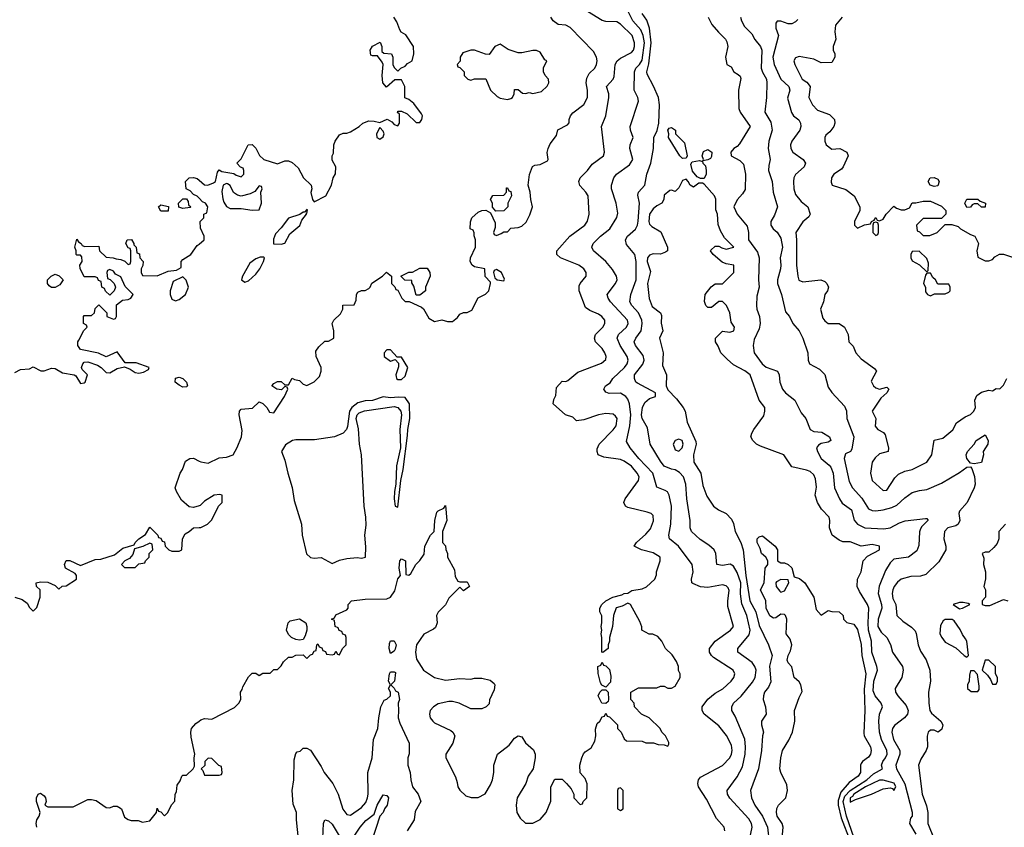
# Model space of a CAD drawing. Header units: inches. Extents: x 2380053 to 2584298, y 380219 to 546618.
# Tile 47 of 256: x 2409016 to 2414415, y 472849 to 477276. Entities that reach past the tile are written whole.
import ezdxf

# ---------------------------------------------------------------- set-up
doc = ezdxf.new("R2010")
doc.units = ezdxf.units.IN
doc.header["$MEASUREMENT"] = 0
doc.layers.add('C4407', color=7, linetype='Continuous')
doc.layers.add('C4417', color=7, linetype='Continuous')

msp = doc.modelspace()

# ---------------------------------------------------------------- linework, layer by layer
at = {"layer": 'C4407', "color": 2}
for points, elevation in [([(2410000, 476297.3), (2409990, 476308), (2409970, 476318), (2409950, 476338), (2409928.4, 476348.4), (2409926, 476390), (2409946, 476410), (2409968.4, 476411.6), (2409990, 476406), (2410000, 476397.3)], 90), ([(2408990, 475342), (2409020.4, 475359.6), (2409070, 475362), (2409090, 475374), (2409131.6, 475351.6), (2409150, 475351.3), (2409190, 475366), (2409210, 475364.7), (2409250, 475341), (2409314, 475330), (2409323.6, 475323.6), (2409350, 475282), (2409370, 475284.7), (2409375.3, 475290), (2409388, 475330), (2409358, 475358), (2409355.3, 475370), (2409362, 475390), (2409370, 475398), (2409390, 475401), (2409442, 475382), (2409462, 475370), (2409490, 475342), (2409510, 475341), (2409550, 475364), (2409590, 475374), (2409621.4, 475361.4), (2409650, 475342.8), (2409670, 475338.8), (2409695.5, 475344.5), (2409722, 475358), (2409726, 475370), (2409654.8, 475394.8), (2409594.6, 475394.6), (2409550, 475455.3), (2409490, 475429), (2409449.1, 475449.1), (2409350, 475469.2), (2409335.3, 475490), (2409335.3, 475510), (2409340.2, 475519.8), (2409368.4, 475571.6), (2409386, 475590), (2409382, 475602), (2409366, 475610), (2409366, 475650), (2409370, 475654), (2409410, 475654), (2409426, 475670), (2409430, 475694), (2409450, 475714), (2409494, 475670), (2409494, 475650), (2409530, 475634), (2409542, 475638), (2409546, 475650), (2409547.3, 475712.7), (2409580.4, 475739.6), (2409610, 475742), (2409626, 475750), (2409638, 475770), (2409594.6, 475814.6), (2409570, 475866), (2409542, 475882), (2409530, 475898), (2409510, 475906), (2409498, 475902), (2409494, 475890), (2409498, 475858), (2409512.7, 475852.7), (2409534, 475830), (2409542, 475810), (2409534, 475790), (2409510, 475766), (2409487.3, 475787.3), (2409482, 475802), (2409466, 475810), (2409462, 475842), (2409447.3, 475847.3), (2409442, 475862), (2409430, 475866), (2409370, 475866), (2409347.3, 475912.7), (2409346, 475930), (2409358, 475950), (2409356.4, 475976.4), (2409350, 475986), (2409330, 475986), (2409326, 475990), (2409326, 476010), (2409318, 476030), (2409330, 476074), (2409338, 476058), (2409354, 476050), (2409358, 476038), (2409372.7, 476032.7), (2409450, 476034), (2409454, 476010), (2409490, 475974), (2409528.4, 475971.6), (2409544.7, 475964.7), (2409570, 475962), (2409592, 475952), (2409610, 475934), (2409622, 475938), (2409626, 475950), (2409626, 476010), (2409622, 476022), (2409610, 476026), (2409598, 476050), (2409606, 476070), (2409630, 476071.3), (2409642, 476050), (2409642, 476042), (2409654, 476030), (2409658, 475998), (2409672.7, 475992.7), (2409674, 475970), (2409694, 475950), (2409691.6, 475928.4), (2409682, 475910), (2409682, 475890), (2409690, 475874), (2409770, 475872), (2409830, 475898), (2409876.4, 475903.6), (2409902, 475918), (2409902, 475950), (2409910, 475962), (2409955.3, 475990), (2409990, 476038), (2410000, 476046.4)], 90), ([(2410000, 474612.1), (2409970, 474602.7), (2409946, 474606), (2409903.2, 474643.2), (2409875.3, 474690), (2409869.3, 474710.7), (2409895.3, 474790), (2409908.7, 474810), (2409924.7, 474855.3), (2409948.4, 474871.6), (2409970, 474872), (2410000, 474857)], 86), ([(2408990, 474111), (2409030, 474098), (2409056.9, 474076.9), (2409070, 474054), (2409090, 474034), (2409110, 474054), (2409128.7, 474110), (2409128, 474150), (2409108, 474170), (2409106, 474190), (2409130, 474194), (2409170, 474192), (2409210, 474174), (2409230, 474154), (2409248.4, 474171.6), (2409270, 474172), (2409328, 474210), (2409328, 474230), (2409320.4, 474240.4), (2409268, 474270), (2409262, 474290), (2409270, 474311.3), (2409291.6, 474311.6), (2409350, 474284.7), (2409430, 474318), (2409460.4, 474319.6), (2409536.5, 474343.5), (2409581.6, 474378.4), (2409643.1, 474396.9), (2409649, 474410), (2409669, 474430), (2409705.2, 474454.8), (2409730, 474494), (2409774, 474450), (2409778, 474438), (2409790, 474434), (2409798, 474418), (2409810, 474414), (2409814, 474390), (2409834, 474370), (2409850, 474362), (2409890, 474362), (2409906, 474370), (2409908, 474430), (2409923.1, 474456.9), (2409946, 474470), (2409968.4, 474491.6), (2410000, 474491.9)], 86), ([(2409110, 472849), (2409106.6, 472870), (2409109.4, 472890.6), (2409122, 472910), (2409128, 472930), (2409109, 472990), (2409109.1, 473010.9), (2409118, 473030), (2409130, 473036), (2409150, 473022), (2409158, 473010), (2409162, 472990), (2409154, 472970), (2409170, 472962), (2409310, 472962), (2409390, 473002), (2409410, 473002), (2409435.3, 472995.3), (2409490, 472958), (2409510, 472956), (2409530, 472964.9), (2409550, 472964.9), (2409559.9, 472959.9), (2409573.4, 472950), (2409590, 472904.7), (2409610, 472891), (2409626.4, 472886.4), (2409665.4, 472885.4), (2409690, 472878), (2409730, 472884.7), (2409766, 472930), (2409770, 472954), (2409778, 472938), (2409790, 472934), (2409810, 472912), (2409828, 472930), (2409848.4, 472971.6), (2409867.3, 472992.7), (2409868, 473030), (2409876.4, 473043.6), (2409880.4, 473079.6), (2409896.4, 473103.6), (2409906, 473130), (2409910, 473134), (2409930, 473134), (2409968, 473170), (2409975.3, 473184.7), (2409973.2, 473230), (2409977.2, 473250), (2409956.4, 473343.6), (2409955.3, 473370), (2409958, 473390), (2409982, 473418), (2410000, 473430.9)], 82)]:
    msp.add_lwpolyline(points, dxfattribs=dict(at, elevation=elevation))
for points, elevation in [([(2409790, 476226), (2409778, 476250), (2409790, 476262), (2409831.6, 476251.6), (2409830, 476226)], 90), ([(2409910, 476242), (2409888.4, 476248.4), (2409886, 476270), (2409910, 476294), (2409930, 476294), (2409939.6, 476279.6), (2409942, 476262), (2409954, 476250), (2409950, 476246)], 90), ([(2409190, 475809), (2409178, 475818), (2409169, 475830), (2409169, 475850), (2409188.9, 475871.1), (2409210, 475882), (2409232.7, 475872.7), (2409254, 475850), (2409236.9, 475823.1), (2409210, 475809)], 90), ([(2409910, 475866), (2409858, 475842), (2409841, 475790), (2409841, 475770), (2409850, 475744.7), (2409870, 475736), (2409890, 475742.8), (2409925.2, 475770), (2409941.2, 475810), (2409928.7, 475848.7)], 90), ([(2409910, 475262.7), (2409890, 475273.2), (2409869.4, 475290), (2409869.7, 475310.3), (2409890, 475317.1), (2409910.7, 475310), (2409930.7, 475290), (2409936, 475270), (2409930, 475264)], 86), ([(2409730, 474406), (2409691.6, 474388.4), (2409644.7, 474375.3), (2409636, 474344), (2409627.1, 474332.9), (2409618, 474322), (2409592, 474310), (2409574, 474290), (2409590, 474274), (2409650, 474274), (2409670, 474294), (2409702, 474298), (2409706, 474310), (2409726, 474330), (2409726, 474350), (2409746, 474370), (2409742, 474402)], 86)]:
    msp.add_lwpolyline(points, close=True, dxfattribs=dict(at, elevation=elevation))
at = {"layer": 'C4417', "color": 2}
for points, elevation in [([(2410000, 473430.9), (2410010, 473438), (2410030, 473444.7), (2410070, 473442), (2410194.6, 473505.4), (2410218, 473530), (2410228, 473550), (2410226, 473590), (2410236.4, 473603.6), (2410240.4, 473619.6), (2410270, 473674), (2410290, 473694), (2410310, 473694), (2410330, 473682), (2410350, 473694), (2410390, 473694), (2410410, 473714), (2410430, 473714), (2410450, 473734), (2410463.1, 473756.9), (2410490, 473782), (2410510, 473782), (2410530, 473792), (2410570, 473794), (2410590, 473774), (2410610, 473794), (2410622, 473798), (2410630, 473814), (2410642, 473818), (2410646, 473850), (2410650, 473854), (2410658, 473838), (2410672.7, 473832.7), (2410678, 473818), (2410692.7, 473812.7), (2410698, 473798), (2410730, 473794), (2410742, 473798), (2410750, 473814), (2410758, 473798), (2410770, 473794), (2410786, 473830), (2410806, 473850), (2410806, 473890), (2410802, 473902), (2410787.3, 473907.3), (2410782, 473922), (2410767.3, 473927.3), (2410762, 473942), (2410746, 473950), (2410742, 473982), (2410726, 473990), (2410742, 473998), (2410750, 474014), (2410810, 474042), (2410818, 474050), (2410818, 474070), (2410835.3, 474090), (2410910, 474100.2), (2411030, 474100.8), (2411050, 474110.3), (2411073.8, 474146.2), (2411090, 474211.3), (2411104, 474230), (2411096, 474270), (2411100.9, 474310), (2411110, 474320.7), (2411130.8, 474310), (2411134, 474234), (2411150, 474232), (2411160.4, 474239.6), (2411188, 474290), (2411210, 474312), (2411233.6, 474346.4), (2411238, 474390), (2411269.1, 474450.9), (2411288, 474470), (2411293.2, 474530), (2411303.7, 474576.3), (2411310, 474584.7), (2411342, 474598), (2411350, 474614), (2411357.3, 474530), (2411334, 474470), (2411334, 474410), (2411351.6, 474391.6), (2411352.7, 474372.7), (2411362, 474350), (2411362, 474330), (2411399.6, 474259.6), (2411403.6, 474223.6), (2411418, 474198), (2411430, 474194), (2411470, 474194), (2411482, 474170), (2411450, 474146), (2411430, 474166), (2411370, 474106), (2411351.1, 474068.9), (2411311.1, 474028.9), (2411302, 474010), (2411304.7, 473970), (2411295.3, 473944.7), (2411285.4, 473934.6), (2411231.6, 473908.4), (2411191.3, 473850), (2411186.8, 473810), (2411191, 473770), (2411230, 473711.3), (2411290.9, 473670.9), (2411350, 473654.8), (2411430, 473664.7), (2411490, 473661), (2411510, 473666), (2411550, 473666), (2411595.3, 473655.3), (2411618, 473638), (2411622, 473630), (2411616.9, 473603.1), (2411592.7, 473547.3), (2411590, 473526), (2411574, 473510), (2411550, 473498), (2411490, 473498), (2411426, 473530), (2411390, 473539), (2411370, 473539), (2411310, 473525.2), (2411284.7, 473510), (2411266.8, 473490), (2411262.8, 473470), (2411266.8, 473450), (2411281, 473430), (2411290, 473421), (2411379.8, 473379.8), (2411392, 473370), (2411402, 473350), (2411391.3, 473310), (2411352, 473250), (2411352, 473230), (2411405.4, 473125.4), (2411415.3, 473095.3), (2411418, 473070), (2411430, 473052), (2411462, 473022), (2411491.6, 473011.6), (2411530, 473012), (2411568.4, 473031.6), (2411598, 473082), (2411608.7, 473110), (2411615.3, 473150), (2411615.3, 473190), (2411635.3, 473250), (2411700.2, 473299.8), (2411730, 473338), (2411750, 473351), (2411770, 473344.7), (2411790, 473312), (2411834, 473274), (2411842, 473250), (2411842, 473230), (2411831.3, 473170), (2411804.7, 473130), (2411791, 473089), (2411744.7, 473010), (2411738, 472970), (2411742, 472930), (2411759.6, 472899.6), (2411790, 472872), (2411830, 472872), (2411870, 472892), (2411902, 472930), (2411928.4, 472991.6), (2411928.4, 473071.6), (2411950, 473112), (2411990, 473112), (2412014, 473090), (2412039.6, 473059.6), (2412054, 473030), (2412054, 473010), (2412090, 472974), (2412102, 472978), (2412106, 472990), (2412126, 473010), (2412127.3, 473087.3), (2412116.4, 473116.4), (2412088.4, 473148.4), (2412088, 473190), (2412098, 473230), (2412108.4, 473251.6), (2412116.4, 473263.6), (2412150, 473284.7), (2412170, 473322), (2412176, 473350), (2412172.7, 473387.3), (2412182.7, 473417.3), (2412198, 473430), (2412210, 473454), (2412222, 473458), (2412230, 473474), (2412238, 473458), (2412250, 473454), (2412294, 473410), (2412294, 473390), (2412314, 473370), (2412330, 473334), (2412343.6, 473323.6), (2412430, 473322), (2412450, 473312), (2412491.3, 473311.3), (2412516.4, 473303.6), (2412550, 473302), (2412570, 473294), (2412574.6, 473305.4), (2412574.6, 473314.6), (2412558, 473350), (2412538, 473370), (2412528, 473390), (2412468.4, 473448.4), (2412426, 473470), (2412388, 473510), (2412386, 473530), (2412368, 473550), (2412368, 473590), (2412410, 473614), (2412510, 473614), (2412530, 473622), (2412550, 473622), (2412570, 473612), (2412590, 473612), (2412610, 473622), (2412638, 473670), (2412638, 473690), (2412628.9, 473708.9), (2412628.7, 473730), (2412618, 473758), (2412593.6, 473793.6), (2412558, 473830), (2412538, 473870), (2412514.6, 473894.6), (2412487.3, 473907.3), (2412468.4, 473908.4), (2412428, 473930), (2412427.3, 473947.3), (2412416.4, 473976.4), (2412366, 474070), (2412350, 474078), (2412318.8, 474061.2), (2412287.3, 474052.7), (2412271.3, 474010), (2412266.8, 473950), (2412251, 473890), (2412250.9, 473869.1), (2412242, 473850), (2412242, 473830), (2412212.7, 473807.3), (2412208, 473810), (2412208.9, 473888.9), (2412204, 473910), (2412208.7, 473930), (2412204, 473950), (2412208.7, 473970), (2412208.4, 474008.4), (2412198, 474030), (2412198, 474050), (2412208, 474070), (2412229.2, 474090.8), (2412269.3, 474110.7), (2412317.2, 474122.8), (2412330, 474131.3), (2412350, 474132), (2412372.7, 474147.3), (2412430, 474156), (2412452.9, 474167.1), (2412498, 474210), (2412507.3, 474232.7), (2412508, 474250), (2412528.7, 474310), (2412528, 474330), (2412490, 474354), (2412426, 474370), (2412386, 474390), (2412398, 474410), (2412450, 474456), (2412475.1, 474484.9), (2412491.7, 474528.3), (2412490, 474558), (2412478, 474570), (2412457.5, 474577.5), (2412350, 474602), (2412338, 474610), (2412328.7, 474628.7), (2412335.3, 474650), (2412409.4, 474750.6), (2412412, 474770), (2412402, 474790), (2412370, 474829.3), (2412330, 474857), (2412310, 474864.5), (2412219, 474879), (2412188.7, 474890), (2412182, 474910), (2412183.1, 474923.1), (2412194, 474950), (2412270, 475027.3), (2412286, 475050), (2412292, 475090), (2412283.2, 475103.2), (2412270, 475113.2), (2412230, 475117.2), (2412190.7, 475109.3), (2412110, 475082), (2412070, 475078), (2412050, 475098), (2412008, 475110), (2411942, 475170), (2411945.2, 475194.8), (2411955.3, 475215.3), (2411960.4, 475259.6), (2411990, 475294), (2412010, 475292), (2412022, 475298), (2412076, 475344), (2412206.3, 475393.7), (2412230, 475414), (2412232.7, 475430), (2412225.2, 475450), (2412210, 475474), (2412174, 475510), (2412168.7, 475530), (2412174, 475550), (2412213.2, 475590), (2412225.2, 475610), (2412225.2, 475630), (2412209, 475650), (2412190, 475662.7), (2412142, 475682), (2412119.3, 475699.3), (2412084, 475790), (2412083.2, 475816.8), (2412089.4, 475830.6), (2412122, 475870), (2412122, 475890), (2412108.7, 475910), (2412082, 475930), (2411982, 475970), (2411962, 475990), (2411962, 476010), (2412033.2, 476090), (2412114, 476150), (2412130, 476172), (2412139.3, 476210), (2412132.7, 476310), (2412121.2, 476330), (2412087.8, 476367.8), (2412082, 476390), (2412089.7, 476410.3), (2412129.3, 476450), (2412155.3, 476484.7), (2412217.2, 476530), (2412222.7, 476550), (2412206, 476690), (2412229.3, 476750), (2412246, 476850), (2412246, 476870), (2412234, 476910), (2412269.5, 476950.5), (2412275.9, 476964.1), (2412282, 477030), (2412292.7, 477050), (2412310, 477064.9), (2412370, 477097.3), (2412380.9, 477110), (2412387.3, 477130), (2412387.3, 477150), (2412373.6, 477190), (2412310, 477252.3), (2412290, 477263.7), (2412230, 477266.6), (2412210, 477272.7), (2412130, 477322)], 82), ([(2412882, 472830), (2412879, 472850), (2412836.6, 472896.6), (2412782.5, 473002.5), (2412739, 473070), (2412734, 473090), (2412739, 473110), (2412750, 473124.7), (2412870, 473187.7), (2412909.4, 473230), (2412918.4, 473250), (2412922.4, 473270), (2412918.6, 473298.6), (2412892.5, 473352.5), (2412850, 473405.2), (2412769, 473470), (2412759, 473490), (2412759, 473510), (2412790, 473550.8), (2412830, 473584), (2412871.3, 473608.7), (2412917.2, 473650), (2412932.7, 473670), (2412937.2, 473690), (2412929, 473710), (2412820.1, 473780.1), (2412808.7, 473790), (2412799, 473810), (2412799, 473830), (2412828.7, 473870), (2412914, 473930), (2412929.3, 473950.7), (2412899.3, 474059.3), (2412898.7, 474090), (2412906.3, 474146.3), (2412900.9, 474160.9), (2412890, 474173.2), (2412870, 474178), (2412790, 474164.5), (2412750, 474166.6), (2412706.3, 474186.3), (2412702, 474190), (2412699, 474210), (2412709, 474250), (2412704, 474290), (2412629.4, 474390), (2412579.3, 474430), (2412576, 474450), (2412587, 474510), (2412589.6, 474610), (2412578, 474670), (2412567.3, 474687.3), (2412555.6, 474695.6), (2412510, 474714), (2412487.8, 474790), (2412411.6, 474870), (2412362.7, 474930), (2412344.1, 474964.1), (2412361.3, 475050), (2412366.3, 475110), (2412360.7, 475170), (2412350, 475195.3), (2412339, 475210), (2412310, 475229.2), (2412247.7, 475227.7), (2412230, 475235.3), (2412219, 475250), (2412229, 475270), (2412254, 475286), (2412269.2, 475310), (2412332, 475370), (2412347, 475390), (2412352, 475410), (2412347, 475430), (2412307.8, 475490), (2412291.8, 475530), (2412299.5, 475550), (2412342.7, 475590), (2412352.3, 475610), (2412349.5, 475630), (2412255.1, 475730), (2412242.7, 475750), (2412237.2, 475770), (2412282.7, 475830), (2412292.7, 475850), (2412289.3, 475870), (2412267.5, 475907.5), (2412229.2, 475950), (2412162, 476010), (2412154, 476030), (2412161.2, 476050), (2412201.2, 476090), (2412252.7, 476130), (2412290, 476192), (2412296.5, 476216.5), (2412286, 476270), (2412261.2, 476350), (2412261.2, 476370), (2412274, 476410), (2412289, 476430), (2412360.1, 476479.9), (2412378, 476510), (2412360.9, 476570), (2412362.7, 476590), (2412379.3, 476630), (2412365.2, 476670), (2412364, 476690), (2412409.2, 476830), (2412405.2, 476850), (2412385.2, 476890), (2412387.6, 476990), (2412394.5, 477010), (2412415.1, 477030), (2412430, 477054.8), (2412441.8, 477150), (2412435.1, 477190), (2412421.1, 477221.1), (2412378, 477270), (2412350, 477325.2)], 78), ([(2410000, 476397.3), (2410030, 476371), (2410048.3, 476368.3), (2410078.9, 476381.1), (2410089, 476390), (2410100.4, 476439.6), (2410110, 476454), (2410123.6, 476443.6), (2410190, 476434), (2410203.6, 476423.6), (2410230, 476414), (2410246, 476430), (2410246, 476450), (2410242, 476462), (2410227.3, 476467.3), (2410206, 476490), (2410230, 476514), (2410269.2, 476590.8), (2410290, 476592), (2410310, 476572), (2410331.6, 476531.6), (2410354, 476510), (2410430, 476486), (2410470, 476502), (2410490, 476502), (2410510, 476494), (2410543.6, 476463.6), (2410572, 476410), (2410614, 476370), (2410618, 476350), (2410611.6, 476328.4), (2410621, 476290), (2410630, 476278), (2410694, 476310), (2410725.2, 476370), (2410735.3, 476410), (2410748.4, 476431.6), (2410748.7, 476470), (2410730, 476506), (2410729, 476530), (2410736, 476544), (2410739.3, 476590), (2410745.2, 476610), (2410770, 476644.7), (2410790, 476654), (2410810, 476654), (2410830, 476662), (2410878, 476690), (2410898, 476710), (2410930, 476721), (2410959.8, 476719.8), (2410990, 476712), (2411031.3, 476731.3), (2411056.9, 476716.9), (2411070, 476702), (2411090, 476694), (2411098, 476710), (2411098, 476758), (2411088.4, 476768.4), (2411090, 476774), (2411110, 476774), (2411139.8, 476759.8), (2411190, 476712), (2411210, 476712), (2411222, 476730), (2411224, 476750), (2411220.2, 476760.2), (2411176.5, 476816.5), (2411150, 476838), (2411128.7, 476848.7), (2411128.7, 476910), (2411110, 476946), (2411072.7, 476947.3), (2411027.3, 476907.3), (2411008, 476930), (2411004, 476970), (2411008.7, 477030), (2411003.1, 477043.1), (2410978, 477078), (2410950, 477078), (2410942, 477082), (2410938, 477110), (2410950, 477132), (2410992.7, 477152.7), (2411002, 477130), (2411002, 477102), (2411012.7, 477092.7), (2411054, 477090), (2411062, 477070), (2411062, 477030), (2411070, 477014), (2411090, 476994), (2411106, 477010), (2411130, 477022), (2411143.1, 477036.9), (2411168.4, 477051.6), (2411178, 477090), (2411175.3, 477130), (2411133.2, 477193.2), (2411108.7, 477208.7), (2411100.2, 477220.2), (2411084.7, 477264.7), (2411068, 477290)], 90), ([(2410000, 474857), (2410010, 474852), (2410050, 474844.7), (2410110, 474874), (2410150, 474878), (2410186, 474890), (2410208.9, 474931.1), (2410233.2, 474990), (2410235.1, 475024.9), (2410219, 475110), (2410222, 475130), (2410230, 475142), (2410293.2, 475146.8), (2410330, 475182), (2410350, 475172), (2410372, 475150), (2410385.4, 475125.4), (2410410, 475122), (2410468, 475210), (2410486, 475250), (2410482, 475262), (2410470, 475266), (2410452, 475248), (2410426, 475250), (2410398, 475270), (2410410, 475282), (2410430, 475292), (2410450, 475292), (2410470, 475274), (2410490, 475274), (2410510, 475312), (2410523.6, 475303.6), (2410550, 475298), (2410570, 475278), (2410590, 475271.3), (2410630, 475291.3), (2410659.3, 475320.7), (2410669.2, 475350), (2410669.2, 475370), (2410642, 475430), (2410640.4, 475459.6), (2410656.4, 475483.6), (2410690, 475514), (2410710, 475514), (2410738, 475530), (2410739, 475570), (2410728.9, 475611.1), (2410738, 475630), (2410775.3, 475664.7), (2410788, 475690), (2410788.4, 475711.6), (2410850, 475714), (2410860.4, 475739.6), (2410862, 475770), (2410870, 475782), (2410890, 475792), (2410910, 475792), (2410930, 475802), (2410938, 475810), (2410947.3, 475832.7), (2411006, 475870), (2411027.3, 475892.7), (2411054, 475870), (2411054, 475830), (2411072.7, 475812.7), (2411078, 475798), (2411090, 475794), (2411112, 475750), (2411130, 475732), (2411151.3, 475731.3), (2411219.8, 475699.8), (2411230.9, 475690.9), (2411259.8, 475639.8), (2411290, 475622), (2411330, 475631), (2411362, 475622), (2411390, 475621), (2411416.5, 475643.5), (2411430, 475662), (2411450, 475672), (2411470, 475672), (2411495.3, 475684.7), (2411530, 475752), (2411570, 475772), (2411588, 475790), (2411598, 475830), (2411598, 475838), (2411568.4, 475868.4), (2411566, 475910), (2411510, 475922), (2411498, 475930), (2411486, 475950), (2411488, 475970), (2411515.3, 476030), (2411515.3, 476070), (2411508, 476092), (2411508, 476108), (2411502, 476122), (2411486, 476130), (2411487.3, 476167.3), (2411495.3, 476190), (2411530, 476221), (2411550, 476231), (2411571.3, 476231.3), (2411598, 476218), (2411623.6, 476163.6), (2411623.6, 476136.4), (2411614, 476110), (2411618, 476098), (2411630, 476094), (2411656.4, 476103.6), (2411670, 476114), (2411690, 476114), (2411710, 476134), (2411750, 476138), (2411770, 476144.7), (2411793.6, 476166.4), (2411814, 476206), (2411828, 476250), (2411818, 476290), (2411815.3, 476330), (2411804, 476370), (2411812.3, 476427.7), (2411828.7, 476471.3), (2411840.4, 476479.6), (2411870, 476482), (2411910, 476502), (2411914, 476510), (2411909, 476549), (2411913.2, 476570), (2411924.1, 476595.9), (2411959.3, 476640.7), (2411967.5, 476672.5), (2412020.2, 476699.8), (2412029.1, 476710.9), (2412029.1, 476729.1), (2412037.2, 476750), (2412050, 476766), (2412110, 476811.3), (2412129.2, 476850), (2412129.3, 476890), (2412122, 476930), (2412125.1, 476954.9), (2412139.5, 476980.5), (2412170, 477011.3), (2412179.3, 477030), (2412182.7, 477050), (2412179, 477070), (2412162, 477102), (2412034.2, 477234.2), (2412010, 477246), (2411968, 477250), (2411942, 477270), (2411928, 477290)], 86), ([(2413019.5, 472790), (2413031.6, 472850), (2413029.6, 472870), (2413014.6, 472894.6), (2412909.6, 473009.6), (2412898, 473030), (2412896, 473050), (2412950, 473126), (2412979.3, 473180.7), (2412994, 473250), (2412996.2, 473290), (2412991.5, 473331.5), (2412938.9, 473458.9), (2412921.2, 473490), (2412921.2, 473510), (2412929.2, 473530), (2412971.4, 473568.6), (2413034.9, 473645.1), (2413049.4, 473670), (2413053.6, 473710), (2413047.3, 473730), (2413032.4, 473752.4), (2412953.2, 473810), (2412953.2, 473830), (2413015.2, 473904.8), (2413021.3, 473930), (2413003.6, 474010), (2412974.9, 474074.9), (2412968.4, 474128.4), (2412969.7, 474190), (2412950, 474246), (2412930, 474280.9), (2412911.3, 474291.3), (2412870, 474284.5), (2412838, 474290), (2412833.2, 474350), (2412824, 474370), (2412795.5, 474395.5), (2412747.2, 474427.2), (2412699, 474470), (2412693.2, 474490), (2412692.7, 474530), (2412674.5, 474650), (2412669.4, 474730), (2412656, 474770), (2412634.2, 474794.2), (2412610, 474809.2), (2412590, 474812.3), (2412550, 474829.3), (2412530, 474855.3), (2412472.4, 474950), (2412458.7, 475038.7), (2412428.4, 475090), (2412425.3, 475110), (2412430.9, 475150), (2412443, 475177), (2412470, 475200.4), (2412502, 475210), (2412502, 475230), (2412403.1, 475283.1), (2412395.1, 475290), (2412386.6, 475310), (2412387.3, 475330), (2412432.3, 475387.7), (2412439.6, 475410), (2412435.4, 475435.4), (2412392.3, 475490), (2412386, 475510), (2412395.1, 475530), (2412424.2, 475570), (2412429.7, 475610), (2412426.6, 475630), (2412409.7, 475669.7), (2412372.7, 475710), (2412360.9, 475730), (2412366.6, 475770), (2412396.9, 475850), (2412396.2, 475950), (2412389.5, 475989.5), (2412343.2, 476043.2), (2412337.2, 476070), (2412349.2, 476090), (2412392.1, 476127.9), (2412403, 476150), (2412408.2, 476171.8), (2412414.5, 476270), (2412405.2, 476314.8), (2412408.7, 476330), (2412443.7, 476370), (2412454, 476430), (2412477.6, 476490), (2412492, 476570), (2412494, 476630), (2412510.8, 476669.2), (2412520.9, 476710), (2412524.4, 476810), (2412518, 476850), (2412491.8, 476911.8), (2412456.9, 476976.9), (2412455.4, 476990), (2412465.5, 477034.5), (2412478, 477150), (2412469.8, 477229.8), (2412454.3, 477274.3), (2412429.5, 477310)], 74), ([(2412791.3, 477290), (2412811.3, 477250), (2412847.1, 477207.1), (2412886, 477170), (2412894.4, 477154.4), (2412898.8, 477130), (2412886, 477070), (2412894, 477030), (2412918, 477018), (2412932, 476990), (2412956, 476976), (2412966, 476966), (2412970, 476954), (2412958, 476890), (2412958.7, 476790), (2412967, 476770), (2413020.7, 476690), (2412963.7, 476596.3), (2412950, 476581.2), (2412931.3, 476570), (2412916, 476550), (2412918, 476530), (2412964.9, 476504.9), (2412984.9, 476484.9), (2412996.3, 476430), (2412994, 476346), (2412979.1, 476320.9), (2412950, 476288.7), (2412931, 476250), (2412950.5, 476210.5), (2413004.4, 476144.4), (2413013, 476110), (2413013, 476070), (2413062, 476002), (2413070.7, 475970), (2413067.3, 475850), (2413070.8, 475810), (2413058.8, 475761.2), (2413056.3, 475710), (2413057.3, 475690), (2413072.7, 475650), (2413076.4, 475610), (2413070, 475582), (2413043.5, 475523.5), (2413038.8, 475490), (2413042.8, 475450), (2413087.3, 475390), (2413110, 475370.8), (2413170.8, 475350), (2413180.7, 475330), (2413184, 475290), (2413198.8, 475250), (2413216, 475230), (2413266, 475190), (2413302, 475122), (2413326.8, 475090), (2413351.3, 475030), (2413370, 475018.8), (2413414.4, 475014.4), (2413456, 474990), (2413464.7, 474970), (2413450, 474961.2), (2413410, 474952.7), (2413396.4, 474943.6), (2413384.9, 474930), (2413390.4, 474910), (2413410.3, 474870.3), (2413454.9, 474834.9), (2413463.4, 474823.4), (2413476.4, 474790), (2413483.8, 474710), (2413510.7, 474650), (2413525.3, 474625.3), (2413576.3, 474590), (2413592.4, 474532.4), (2413610, 474510.7), (2413650, 474490.5), (2413754.5, 474485.5), (2413790, 474490.6), (2413841.1, 474518.9), (2413871.3, 474528.7), (2413982, 474542), (2413990, 474542), (2413995.3, 474535.3), (2413996, 474530), (2413962.4, 474497.6), (2413955.2, 474484.8), (2413950.5, 474469.5), (2413945.8, 474394.2), (2413935.5, 474364.5), (2413890.5, 474329.5), (2413810, 474319), (2413790, 474299), (2413763.7, 474256.3), (2413728.8, 474171.2), (2413723.8, 474130), (2413742.4, 474070), (2413743.1, 474050), (2413723.1, 473990), (2413722, 473950), (2413739.2, 473919.2), (2413770.8, 473890), (2413790.6, 473850.6), (2413802.8, 473810), (2413857.3, 473730), (2413860.7, 473710), (2413854, 473670), (2413816, 473610), (2413818.8, 473590), (2413830.8, 473570), (2413877.6, 473517.6), (2413887.3, 473490), (2413884, 473470), (2413867.3, 473450), (2413813.8, 473406.2), (2413802, 473390), (2413798, 473370), (2413808.2, 473330), (2413841.6, 473270), (2413842.4, 473250), (2413820.4, 473190), (2413823.7, 473170), (2413870, 473086.8), (2413910, 472932), (2413910.4, 472909.6), (2413901, 472899), (2413894.8, 472870), (2413930, 472812)], 74), ([(2412968, 477290), (2412973.4, 477270), (2412990, 477238.8), (2413030, 477198), (2413047.5, 477167.5), (2413078.8, 477130), (2413084.9, 477110), (2413082.4, 477010), (2413088.7, 476988.7), (2413110.5, 476950), (2413113.4, 476930), (2413110.6, 476850), (2413101, 476770), (2413134, 476714), (2413142, 476670), (2413124, 476610), (2413121, 476570), (2413131.3, 476510), (2413123.5, 476476.5), (2413122.8, 476450), (2413142.8, 476390), (2413147.7, 476330), (2413170.8, 476250), (2413155.2, 476204.8), (2413134.8, 476170), (2413134.8, 476150), (2413146.8, 476130), (2413170, 476111), (2413190, 476078), (2413199.5, 476030), (2413186, 475970), (2413190.4, 475930), (2413188, 475910), (2413170.7, 475850.7), (2413170.6, 475830), (2413194, 475770), (2413215.3, 475675.3), (2413238, 475650), (2413256, 475610), (2413290.7, 475570), (2413310.7, 475530), (2413338, 475450), (2413338.8, 475410), (2413346.8, 475390), (2413401, 475361), (2413430, 475331.3), (2413450, 475262), (2413470, 475232), (2413538, 475158), (2413550, 475132), (2413550.8, 475090), (2413590.5, 474990), (2413578.8, 474921.2), (2413572, 474910), (2413544.4, 474895.6), (2413537.1, 474870), (2413563.9, 474743.9), (2413583, 474710), (2413632.9, 474652.9), (2413670, 474594), (2413690, 474584.9), (2413710, 474583), (2413751.5, 474588.5), (2413798.7, 474601.3), (2413825.4, 474614.6), (2413870, 474656), (2413910, 474684.7), (2413950, 474696), (2413990, 474701), (2414070, 474736.3), (2414170, 474794), (2414210, 474822.8), (2414230, 474824.7), (2414236.8, 474816.8), (2414252.3, 474772.3), (2414255.5, 474730), (2414250.6, 474710), (2414210.7, 474630), (2414170, 474582), (2414165.5, 474570), (2414170.8, 474530), (2414162.8, 474510), (2414150, 474500.9), (2414106, 474490), (2414087.3, 474470), (2414082.8, 474430), (2414094, 474390), (2414094.8, 474370), (2414055.9, 474304.1), (2413984.7, 474235.3), (2413955.1, 474224.9), (2413903.3, 474223.3), (2413850.3, 474209.7), (2413830, 474192.7), (2413811.8, 474168.2), (2413803.1, 474150), (2413800.3, 474130), (2413804, 474104), (2413820.3, 474070), (2413826, 474010), (2413859, 473979), (2413906.7, 473946.7), (2413926, 473926), (2413932.3, 473912.3), (2413943, 473850), (2413955.2, 473815.2), (2413986.2, 473766.2), (2414007.3, 473710), (2414010.8, 473650), (2413999.1, 473590), (2414000.7, 473530), (2414006.8, 473490), (2414015.5, 473475.5), (2414066.8, 473430), (2414077.3, 473410), (2414073.2, 473386.8), (2414052, 473370), (2414030, 473382), (2414010, 473382), (2413998, 473370), (2413991.1, 473348.9), (2413994, 473290), (2413987.3, 473270), (2413956.7, 473223.3), (2413944.9, 473190), (2413964.9, 473030), (2413987.5, 472967.5), (2413994.8, 472930), (2413994.8, 472870), (2414030, 472784.7)], 78), ([(2413282.5, 477277.5), (2413270, 477264), (2413250, 477253.2), (2413230, 477253.2), (2413190, 477268.7), (2413170, 477268), (2413162.8, 477257.2), (2413162.8, 477230), (2413176, 477190), (2413145.7, 477070), (2413152.2, 477030), (2413190, 476950.7), (2413234, 476910), (2413238.4, 476890), (2413226, 476846), (2413248.3, 476768.3), (2413258.8, 476750), (2413288, 476728), (2413297.3, 476710), (2413299.1, 476690), (2413293.4, 476670), (2413250.6, 476610), (2413242, 476590), (2413244.9, 476570), (2413254.8, 476550), (2413311.3, 476510), (2413324.7, 476490), (2413318, 476470), (2413270, 476428), (2413261, 476410), (2413258.8, 476390), (2413260.7, 476350), (2413270, 476318), (2413300.5, 476280.5), (2413338, 476250), (2413351.3, 476210), (2413343.6, 476196.4), (2413310, 476168.7), (2413271.3, 476110), (2413276, 476070), (2413276.3, 475930), (2413282.8, 475870), (2413288.1, 475848.1), (2413310, 475838.8), (2413409.3, 475850.7), (2413430, 475841), (2413441, 475830), (2413451, 475810), (2413444.7, 475790), (2413430.9, 475769.1), (2413422.8, 475730), (2413406.8, 475690), (2413419.8, 475639.8), (2413430, 475624.7), (2413450, 475611), (2413510, 475610.8), (2413538, 475590), (2413558, 475550), (2413562, 475510), (2413586, 475486), (2413601, 475450), (2413630, 475418), (2413703.6, 475363.6), (2413714, 475350), (2413685.4, 475294.6), (2413698, 475270), (2413710, 475258), (2413730, 475251.3), (2413770, 475262), (2413782, 475250), (2413771.3, 475230), (2413738, 475202), (2413691.3, 475130), (2413710.8, 475090), (2413707.3, 475047.3), (2413722, 475030), (2413753.4, 475013.4), (2413761.4, 475001.4), (2413780.7, 474930), (2413778, 474910), (2413730, 474896.2), (2413706.1, 474873.9), (2413690.5, 474850), (2413681, 474790), (2413691.3, 474750), (2413750, 474696), (2413770, 474698), (2413814.5, 474765.5), (2413835.1, 474784.9), (2413870, 474800.7), (2413910, 474810.7), (2413990, 474850.8), (2414017.2, 474890), (2414030, 474972), (2414078, 474982), (2414132.1, 475027.9), (2414153.2, 475066.8), (2414200.2, 475099.8), (2414230, 475111.3), (2414248.7, 475130), (2414257.2, 475150), (2414254, 475190), (2414263.7, 475216.3), (2414290, 475234), (2414330, 475244.7), (2414350, 475242), (2414370, 475254), (2414390, 475252), (2414410, 475272), (2414429, 475310)], 82), ([(2413526.8, 477290), (2413490, 477246), (2413486, 477210), (2413491.3, 477170), (2413476, 477130), (2413476, 477110), (2413486, 477090), (2413486, 477070), (2413470, 477042), (2413410, 477039), (2413370, 477059.3), (2413290, 477074), (2413270, 477068), (2413261, 477050), (2413266, 477030), (2413306.8, 476950), (2413333, 476933), (2413351, 476910), (2413342.8, 476850), (2413362.8, 476810), (2413390, 476780.7), (2413455.9, 476755.9), (2413484.7, 476730), (2413486, 476710), (2413481, 476690), (2413458.5, 476661.5), (2413436, 476644), (2413431, 476630), (2413431, 476610), (2413438.8, 476590), (2413470, 476567.3), (2413514, 476570), (2413552, 476550), (2413558, 476530), (2413530.7, 476469.3), (2413522.8, 476457.2), (2413481, 476430), (2413466.8, 476410), (2413466, 476386), (2413472, 476370), (2413545.4, 476345.4), (2413590.9, 476310.9), (2413622, 476250), (2413622, 476230), (2413594, 476170), (2413594, 476150), (2413610, 476134), (2413648.4, 476151.6), (2413682, 476158), (2413686, 476170), (2413702, 476178), (2413710, 476192), (2413718, 476178), (2413730, 476174), (2413750, 476182), (2413768, 476210), (2413810, 476254), (2413823.6, 476243.6), (2413850, 476234), (2413870, 476234), (2413895.3, 476244.7), (2413910, 476272), (2413930, 476272), (2413970, 476282), (2414010, 476282), (2414070, 476254), (2414094, 476230), (2414094, 476210), (2414070, 476186), (2413970, 476186), (2413934, 476150), (2413938, 476118), (2413950, 476114), (2413970, 476094), (2414007.3, 476092.7), (2414046, 476110), (2414090, 476154), (2414127.3, 476152.7), (2414162, 476142), (2414174, 476130), (2414230, 476098), (2414254, 476090), (2414274, 476050), (2414264.7, 476010), (2414270, 475974), (2414310, 475954), (2414330, 475954), (2414350, 475962), (2414363.1, 475976.9), (2414388.7, 475991.3), (2414410, 475991.3), (2414470, 475971.3)], 86), ([(2413618.5, 472710), (2413548.8, 472910), (2413531.5, 472990), (2413541.2, 473018.8), (2413569.1, 473050.9), (2413660.9, 473110), (2413697.3, 473142.7), (2413746.8, 473170), (2413741.6, 473190), (2413748.2, 473210), (2413763.8, 473230), (2413772, 473250), (2413770.3, 473270), (2413741.1, 473330), (2413730.3, 473370), (2413727.2, 473430), (2413730.4, 473469.6), (2413747.3, 473510), (2413739.1, 473530), (2413706.7, 473570), (2413696.7, 473596.7), (2413700.3, 473650), (2413719.1, 473710), (2413716.3, 473730), (2413689, 473809), (2413687.2, 473870), (2413670.2, 473930), (2413667.9, 473970), (2413672.4, 474050), (2413665.5, 474070), (2413620.9, 474140.9), (2413607.7, 474170), (2413610.5, 474209.5), (2413631, 474250), (2413641, 474310), (2413664.9, 474335.1), (2413730, 474369.3), (2413731, 474390), (2413690, 474399.1), (2413630, 474390.5), (2413570, 474414), (2413530, 474414.8), (2413510, 474422.8), (2413470.8, 474450), (2413456.3, 474490), (2413458.8, 474530), (2413454.8, 474550), (2413412.8, 474592.8), (2413391, 474630), (2413378, 474670), (2413386, 474714), (2413379.9, 474759.9), (2413370, 474781), (2413350, 474798.8), (2413330, 474806.8), (2413250, 474824.7), (2413206, 474890), (2413078, 474938), (2413056, 474950), (2413036, 474970), (2413026, 474990), (2413031, 475010), (2413041, 475030), (2413095.9, 475104.1), (2413102.8, 475130), (2413101, 475150), (2413070.6, 475190.6), (2413020.7, 475330), (2412991.9, 475351.9), (2412930, 475384.9), (2412895.2, 475415.2), (2412861, 475450), (2412846.8, 475486.8), (2412832, 475510), (2412832, 475530), (2412870, 475568), (2412910, 475564), (2412931.3, 475570), (2412934.8, 475590), (2412918, 475618), (2412910.8, 475670), (2412891, 475710), (2412870, 475731.3), (2412850, 475731.3), (2412810, 475698), (2412790, 475698), (2412778, 475710), (2412770.9, 475730.9), (2412774.8, 475770), (2412808, 475812), (2412830, 475828.7), (2412870, 475828), (2412931.3, 475891.3), (2412931, 475931), (2412890, 475938), (2412867.5, 475947.5), (2412818, 475990), (2412804.7, 476010), (2412806.4, 476013.6), (2412830, 476035.3), (2412850, 476035.3), (2412865.6, 476025.6), (2412890, 476019), (2412931.3, 476030), (2412881.4, 476081.4), (2412858, 476118), (2412846, 476154), (2412842, 476210), (2412833.7, 476233.7), (2412833.2, 476293.2), (2412826, 476310), (2412770, 476374), (2412759.6, 476379.6), (2412740.4, 476379.6), (2412710, 476358), (2412692, 476370), (2412682, 476390), (2412670, 476402), (2412650, 476394), (2412630, 476354), (2412610, 476334), (2412590, 476342), (2412580.4, 476339.6), (2412550, 476314), (2412548, 476290), (2412538, 476270), (2412510, 476256), (2412490, 476238.8), (2412469.6, 476210), (2412465.6, 476170), (2412470, 476155.3), (2412482, 476142), (2412532.5, 476112.5), (2412568.7, 476030), (2412568, 476010), (2412558, 476002), (2412530, 475991), (2412490, 475993), (2412470, 475984.9), (2412458.4, 475970), (2412457.6, 475950), (2412475.1, 475895.1), (2412457.7, 475830), (2412468.5, 475748.5), (2412483.5, 475703.5), (2412529.2, 475670), (2412535.1, 475655.1), (2412533.6, 475613.6), (2412542.7, 475570), (2412524.2, 475530), (2412543.6, 475450), (2412540.1, 475380.1), (2412562, 475330), (2412561.3, 475270), (2412570, 475246.6), (2412617.1, 475197.1), (2412654.5, 475150), (2412665.1, 475130), (2412676.2, 475070), (2412723.3, 474963.3), (2412725.1, 474950), (2412711.5, 474890), (2412711.8, 474850), (2412751.6, 474790), (2412762, 474722), (2412783.5, 474663.5), (2412821.2, 474610), (2412848.7, 474590), (2412890, 474569.2), (2412918.3, 474538.3), (2412930, 474515.3), (2412939.7, 474470), (2412969.6, 474410), (2412983.6, 474370), (2412996.8, 474230), (2413019.8, 474090), (2413052.1, 474030), (2413070, 473956), (2413122.9, 473850), (2413141.2, 473790), (2413127.3, 473732.7), (2413134.2, 473645.8), (2413122.7, 473617.3), (2413100.7, 473590), (2413094, 473570), (2413092, 473550), (2413105.2, 473510), (2413109, 473470), (2413084, 473430), (2413084, 473410), (2413095.3, 473370), (2413089.3, 473350.7), (2413083.7, 473270), (2413066.6, 473170), (2413024, 473050), (2413029, 473011), (2413047, 472970), (2413089.7, 472909.7), (2413116.2, 472850), (2413126, 472770)], 70), ([(2410000, 476046.4), (2410028, 476070), (2410028, 476090), (2410007.3, 476132.7), (2410006, 476170), (2410026, 476190), (2410026, 476210), (2410042, 476218), (2410048, 476250), (2410034, 476270), (2410018, 476278), (2410000, 476297.3)], 90), ([(2410000, 474491.9), (2410010, 474492), (2410046, 474510), (2410070, 474534), (2410106, 474610), (2410126, 474630), (2410126, 474670), (2410114, 474674), (2410082, 474670), (2410030, 474636), (2410006, 474614), (2410000, 474612.1)], 86), ([(2414422, 474510), (2414384.7, 474470), (2414384.7, 474430), (2414375.3, 474404.7), (2414358, 474382), (2414330, 474358), (2414310, 474358), (2414294, 474350), (2414303.6, 474323.6), (2414301, 474290), (2414312, 474250), (2414311.6, 474211.6), (2414302, 474170), (2414311.1, 474151.1), (2414312, 474110), (2414294, 474090), (2414294, 474070), (2414310, 474064.7), (2414335.3, 474064.7), (2414410, 474098), (2414434, 474090)], 82), ([(2413197.6, 472790), (2413203, 472850), (2413197.6, 472870), (2413169.6, 472910), (2413165.6, 472930), (2413167.8, 472952.2), (2413176, 472970), (2413217.2, 473010), (2413226, 473050), (2413222, 473082), (2413190, 473148.7), (2413184.5, 473170), (2413189.6, 473230), (2413199.5, 473270), (2413233.4, 473326.6), (2413252.7, 473370), (2413266.6, 473430), (2413263.7, 473490), (2413290, 473561), (2413307, 473593), (2413299.6, 473630), (2413290, 473646), (2413262.7, 473670), (2413249.3, 473729.3), (2413229.2, 473750), (2413224.5, 473764.5), (2413229.5, 473790), (2413243.3, 473816.7), (2413249.5, 473850), (2413241.2, 473881.2), (2413218, 473910), (2413222, 473990), (2413215.3, 474010), (2413210, 474015.3), (2413190, 474018), (2413162, 473998), (2413150, 473995.3), (2413130, 474008.7), (2413109.2, 474050.8), (2413108, 474090), (2413078, 474150), (2413098, 474190), (2413104, 474270), (2413118, 474290), (2413118, 474310), (2413108, 474330), (2413084, 474350), (2413076.5, 474376.5), (2413059, 474410), (2413059, 474430), (2413070, 474441), (2413090, 474446), (2413158, 474390), (2413170.8, 474370), (2413172, 474310), (2413190, 474298), (2413210, 474298), (2413230.6, 474290.6), (2413250.6, 474270.6), (2413262.8, 474222.8), (2413292.7, 474212.7), (2413320.7, 474190), (2413370.8, 474110), (2413383.5, 474043.5), (2413410, 474012), (2413450, 474038), (2413470, 474031.3), (2413510, 474031), (2413532, 474010), (2413534, 473990), (2413551.6, 473971.6), (2413590, 473962), (2413610, 473934), (2413630, 473852), (2413633.4, 473790), (2413655.2, 473690), (2413646.1, 473606.1), (2413650.7, 473490), (2413645.2, 473365.2), (2413647.3, 473350), (2413680.5, 473290), (2413684.9, 473270), (2413680.7, 473250), (2413670, 473234), (2413638, 473210), (2413630, 473198), (2413626, 473190), (2413627.3, 473150), (2413613.4, 473130), (2413564.7, 473095.3), (2413518.7, 473041.3), (2413503.8, 472996.2), (2413504.4, 472970), (2413521.3, 472901.3), (2413570, 472773)], 66), ([(2410549, 472750), (2410533.2, 472890), (2410533.2, 472930), (2410516.4, 472976.4), (2410509.6, 473050), (2410518.4, 473110), (2410521.5, 473218.5), (2410530, 473254), (2410538, 473262), (2410553.6, 473266.4), (2410570, 473282), (2410590, 473282), (2410610, 473272), (2410670, 473182), (2410686, 473150), (2410733.4, 473090), (2410763, 473030), (2410788.6, 472948.6), (2410810, 472918.8), (2410830, 472914.8), (2410890, 472958), (2410914.8, 472985.2), (2410923.6, 473010), (2410927.3, 473030), (2410925.1, 473150), (2410948.2, 473230), (2410956, 473330), (2410979.3, 473390), (2410985.2, 473450), (2410997.2, 473510), (2411014.8, 473545.2), (2411030, 473551.3), (2411048.7, 473570), (2411048.7, 473590), (2411039, 473610), (2411049, 473630), (2411039, 473650), (2411044.5, 473690), (2411050, 473701), (2411070, 473702), (2411076.9, 473696.9), (2411070.6, 473649.4), (2411052, 473630), (2411070, 473612), (2411076.9, 473596.9), (2411091, 473590), (2411098.8, 473550), (2411090.7, 473530), (2411094, 473490), (2411091, 473450), (2411099.8, 473419.8), (2411151.3, 473310), (2411151.1, 473251.1), (2411144.7, 473230), (2411144.7, 473190), (2411158, 473150), (2411161, 473110), (2411170.8, 473070), (2411201, 473030), (2411216, 472990), (2411184.9, 472935.1), (2411178.8, 472890), (2411141, 472830)], 78), ([(2410854.2, 472805.8), (2410883.7, 472850), (2410914.5, 472885.5), (2410959.3, 472920.7), (2410976.3, 472970), (2411010, 473027.3), (2411030, 473022.8), (2411038, 473010), (2411030.3, 472970), (2411016.4, 472950), (2411010, 472929.3), (2410990.4, 472909.6), (2410944.7, 472770)], 74), ([(2410678, 472790), (2410681.2, 472870), (2410689.2, 472890.8), (2410710, 472884.7), (2410730, 472866), (2410773, 472793)], 74)]:
    msp.add_lwpolyline(points, dxfattribs=dict(at, elevation=elevation))
for points, elevation in [([(2411650, 477142), (2411622, 477130), (2411590, 477086), (2411570, 477088), (2411510, 477108.7), (2411490, 477108.7), (2411445.4, 477094.6), (2411432, 477070), (2411431.6, 477048.4), (2411414, 477030), (2411418, 477018), (2411430, 477014), (2411454, 476990), (2411454, 476970), (2411474, 476950), (2411490, 476944.7), (2411510, 476952), (2411571.6, 476951.6), (2411598, 476890), (2411634.4, 476854.4), (2411650, 476846), (2411690, 476838), (2411710, 476844.7), (2411718, 476850), (2411728, 476870), (2411730, 476894), (2411750, 476894), (2411772.7, 476872.7), (2411790, 476872), (2411810, 476878), (2411830, 476871.3), (2411878, 476882), (2411908.9, 476911.1), (2411918, 476930), (2411915.3, 476950), (2411898, 476970), (2411888, 476990), (2411888.4, 477011.6), (2411906, 477050), (2411896.4, 477056.4), (2411870, 477098), (2411850, 477108), (2411830, 477108), (2411770, 477095.3), (2411750, 477095.3), (2411693.6, 477113.6)], 90), ([(2410990, 476686), (2410972, 476650), (2410974, 476630), (2410990, 476622), (2411010, 476634), (2411015.3, 476650), (2411010, 476666)], 90), ([(2412650, 476515.3), (2412635.3, 476530), (2412574, 476630), (2412575.3, 476650), (2412569.6, 476670), (2412578, 476682), (2412590, 476684.7), (2412612, 476670), (2412612, 476650), (2412662, 476602), (2412676, 476530), (2412670, 476518)], 70), ([(2412762, 476502), (2412766, 476510), (2412759, 476530), (2412765.6, 476554.4), (2412790, 476564.7), (2412810.7, 476550), (2412810, 476526), (2412804.7, 476515.3), (2412790, 476508)], 70), ([(2412750, 476406), (2412730, 476415.3), (2412705.2, 476445.2), (2412696.4, 476483.6), (2412703.1, 476496.9), (2412743.6, 476503.6), (2412759.6, 476499.6), (2412762, 476490), (2412776, 476476), (2412781, 476450), (2412781, 476430), (2412770, 476406)], 70), ([(2414030, 476362), (2414009.2, 476369.2), (2413998, 476390), (2414008, 476410), (2414030, 476411.3), (2414050, 476402), (2414058, 476390), (2414050, 476366)], 86), ([(2410150, 476378), (2410131.6, 476368.4), (2410125.2, 476334.8), (2410130, 476294), (2410135.3, 476275.3), (2410150, 476252), (2410170, 476242), (2410230, 476242), (2410290, 476232), (2410330, 476234), (2410342, 476270), (2410338, 476330), (2410346, 476350), (2410342, 476362), (2410330, 476366), (2410304.7, 476335.3), (2410279.1, 476320.9), (2410230, 476308.7), (2410210, 476314), (2410189.3, 476329.3), (2410170, 476368), (2410156.4, 476376.4)], 90), ([(2411627.3, 476227.3), (2411608, 476248), (2411608, 476270), (2411598, 476290), (2411610, 476312), (2411670, 476314), (2411686, 476330), (2411686, 476354), (2411690, 476354), (2411698, 476338), (2411710, 476334), (2411712, 476310), (2411692, 476270), (2411692, 476250), (2411670, 476228)], 86), ([(2414290, 476248), (2414270, 476266), (2414250, 476266), (2414238, 476262), (2414230, 476248), (2414210, 476246), (2414198, 476270), (2414210, 476292), (2414270, 476292), (2414282, 476282), (2414311.1, 476271.1), (2414310, 476248.7)], 86), ([(2410590, 476235.3), (2410578, 476222), (2410570, 476222), (2410551.3, 476208.7), (2410490, 476188.7), (2410450, 476135.3), (2410418, 476102), (2410407.1, 476072.9), (2410407.3, 476047.3), (2410450, 476044.9), (2410470, 476051.3), (2410497.5, 476102.5), (2410552, 476148), (2410563.2, 476176.8), (2410588, 476210), (2410586, 476214), (2410590, 476214), (2410593.6, 476233.6)], 90), ([(2413710, 476166), (2413698, 476162), (2413694, 476150), (2413694, 476110), (2413710, 476094), (2413722, 476098), (2413726, 476110), (2413726, 476150), (2413722, 476162)], 86), ([(2410355.3, 475975.3), (2410334.6, 475974.6), (2410310, 475965.2), (2410278, 475942), (2410238, 475870), (2410232, 475850), (2410250, 475838), (2410270, 475844.7), (2410310, 475881), (2410333.2, 475910), (2410353.2, 475950), (2410358, 475970)], 90), ([(2413947.3, 476007.3), (2413910, 476006), (2413902, 475990), (2413902, 475970), (2413910, 475954), (2413950, 475932), (2413990, 475894), (2413998, 475902), (2413999, 475941), (2413990, 475968)], 86), ([(2411190, 475766), (2411176.4, 475816.4), (2411166, 475834), (2411166, 475846), (2411128.7, 475848.7), (2411106, 475870), (2411150, 475892), (2411170, 475892), (2411210, 475914), (2411250, 475914), (2411264.7, 475890), (2411266, 475870), (2411242, 475810), (2411242, 475790), (2411210, 475766)], 86), ([(2411630, 475906), (2411618, 475902), (2411614, 475890), (2411622, 475862), (2411634, 475850), (2411670, 475844.7), (2411673.6, 475853.6), (2411658, 475890)], 86), ([(2414010, 475886), (2413990, 475886), (2413983.6, 475876.4), (2413972, 475830), (2413982, 475810), (2413983.6, 475783.6), (2413994, 475770), (2414010, 475762), (2414032.7, 475772.7), (2414090, 475774), (2414110, 475782), (2414118, 475790), (2414118, 475810), (2414110, 475826), (2414050, 475826), (2414038, 475850), (2414023.1, 475863.1)], 86), ([(2411050, 475466), (2411030, 475466), (2411014, 475450), (2411014, 475430), (2411050, 475404.7), (2411074, 475414), (2411092.7, 475392.7), (2411092.7, 475372.7), (2411078, 475330), (2411079.6, 475319.6), (2411082, 475310), (2411090, 475304.7), (2411110, 475304.7), (2411130, 475322), (2411144, 475370), (2411110, 475426), (2411086, 475426)], 86), ([(2411010, 475209), (2410950.5, 475189.5), (2410910, 475187), (2410870, 475175.6), (2410837.3, 475150), (2410823.8, 475130), (2410813.5, 475046.5), (2410807.3, 475030), (2410790.3, 475009.7), (2410742, 474990), (2410633.4, 474973.4), (2410530, 474974), (2410512, 474970), (2410473.4, 474946.6), (2410450.8, 474910), (2410470, 474862), (2410486, 474790), (2410510, 474712), (2410521.1, 474641.1), (2410561.6, 474510), (2410565.7, 474450), (2410588.4, 474348.4), (2410610, 474328.9), (2410630, 474325.2), (2410670, 474327.6), (2410730, 474295.5), (2410750, 474303.8), (2410770, 474314), (2410810, 474323.1), (2410867.3, 474327.3), (2410890, 474324), (2410912.7, 474330), (2410914.2, 474385.8), (2410908, 474450), (2410915.3, 474504.7), (2410913.3, 474550), (2410905.6, 474610), (2410889.7, 474890), (2410879.7, 474950), (2410873.9, 475033.9), (2410860.7, 475090), (2410866.6, 475110), (2410878, 475122), (2410907.5, 475132.5), (2411070, 475155.5), (2411090, 475150.6), (2411106.7, 475130), (2411108.9, 475110), (2411099.6, 475030), (2411103.8, 474930), (2411081.7, 474830), (2411079.3, 474730), (2411070.8, 474690), (2411068.7, 474650), (2411074, 474610), (2411090, 474604.7), (2411106, 474750), (2411118.5, 474810), (2411143.3, 474996.7), (2411144, 475030), (2411155.1, 475090), (2411153.3, 475170), (2411130, 475204.5), (2411093, 475207), (2411050, 475202.7)], 86), ([(2414250, 474841.2), (2414230, 474846), (2414209.2, 474870), (2414205.2, 474890), (2414212.3, 474910), (2414249.5, 474950), (2414260.9, 474970), (2414310, 475001), (2414326, 474970), (2414323.8, 474950), (2414299.3, 474910), (2414300.4, 474890), (2414290, 474848.7)], 78), ([(2412630, 474976.9), (2412611, 474970), (2412599.1, 474950), (2412610, 474918), (2412630, 474910.8), (2412649.2, 474930), (2412654.7, 474950), (2412649, 474970)], 74), ([(2413190, 474208), (2413165.4, 474194.6), (2413162, 474190), (2413164.7, 474170), (2413183.5, 474143.5), (2413190, 474138), (2413210, 474144.7), (2413234, 474190), (2413230, 474206)], 66), ([(2414190, 474082), (2414170, 474082), (2414134, 474070), (2414170, 474046.8), (2414186, 474050), (2414226, 474070), (2414216.4, 474076.4)], 82), ([(2410550, 473874), (2410530, 473879), (2410506, 473890), (2410490, 473906), (2410479, 473930), (2410488.7, 473970), (2410499, 473981), (2410550, 473991), (2410584.7, 473970), (2410590.7, 473950.7), (2410590.9, 473929.1), (2410582, 473898), (2410570, 473878)], 82), ([(2414130, 473988.7), (2414090, 473988), (2414079.6, 473980.4), (2414065.4, 473954.6), (2414062, 473910), (2414072, 473890), (2414090, 473864.7), (2414150, 473832), (2414194, 473790), (2414210, 473782), (2414218, 473790), (2414208.7, 473870), (2414203.1, 473883.1), (2414185.2, 473905.2), (2414172.7, 473932.7), (2414140.2, 473980.2)], 82), ([(2411050, 473802), (2411042.9, 473830), (2411044, 473856), (2411050, 473871.3), (2411070, 473872), (2411080.7, 473850), (2411074.9, 473825.1), (2411070, 473815.3)], 78), ([(2414330, 473766), (2414310, 473766), (2414294, 473710), (2414323.6, 473683.6), (2414339.8, 473659.8), (2414350, 473634), (2414370, 473634), (2414378, 473650), (2414378, 473670), (2414366, 473690), (2414366, 473730)], 82), ([(2412230, 473618), (2412208.4, 473628.4), (2412201.2, 473641.2), (2412188.4, 473691.6), (2412186, 473730), (2412202, 473738), (2412210, 473754), (2412218, 473738), (2412230, 473734), (2412250, 473714), (2412258, 473678), (2412254.8, 473645.2)], 82), ([(2414250, 473706), (2414230, 473706), (2414223.6, 473683.6), (2414222, 473650), (2414214, 473630), (2414214, 473610), (2414232.7, 473592.7), (2414270, 473594), (2414276.4, 473603.6), (2414278, 473622), (2414267.3, 473687.3)], 82), ([(2412230, 473528), (2412208, 473530), (2412188.7, 473570), (2412198, 473590), (2412210, 473602), (2412230, 473602), (2412242, 473590), (2412244.7, 473550), (2412242, 473538)], 82), ([(2410050, 473228), (2410032, 473210), (2410031.3, 473188.7), (2410012, 473170), (2410021, 473161), (2410030, 473134), (2410110, 473134), (2410122, 473138), (2410126, 473150), (2410122, 473182), (2410107.3, 473187.3), (2410070, 473226)], 82), ([(2412310, 473066), (2412298, 473062), (2412294, 473050), (2412294, 472950), (2412310, 472942), (2412326, 472950), (2412326, 473050)], 82), ([(2413750, 473107.8), (2413730, 473107.8), (2413654.4, 473070), (2413590.4, 473030), (2413583, 473017), (2413570.7, 473010), (2413570, 472986.8), (2413598.9, 473001.1), (2413686.6, 473030), (2413750, 473060.3), (2413790, 473064.9), (2413801.1, 473061.1), (2413810, 473051), (2413819.5, 473070), (2413810.9, 473090.9)], 74)]:
    msp.add_lwpolyline(points, close=True, dxfattribs=dict(at, elevation=elevation))

doc.saveas('drawing.dxf')
